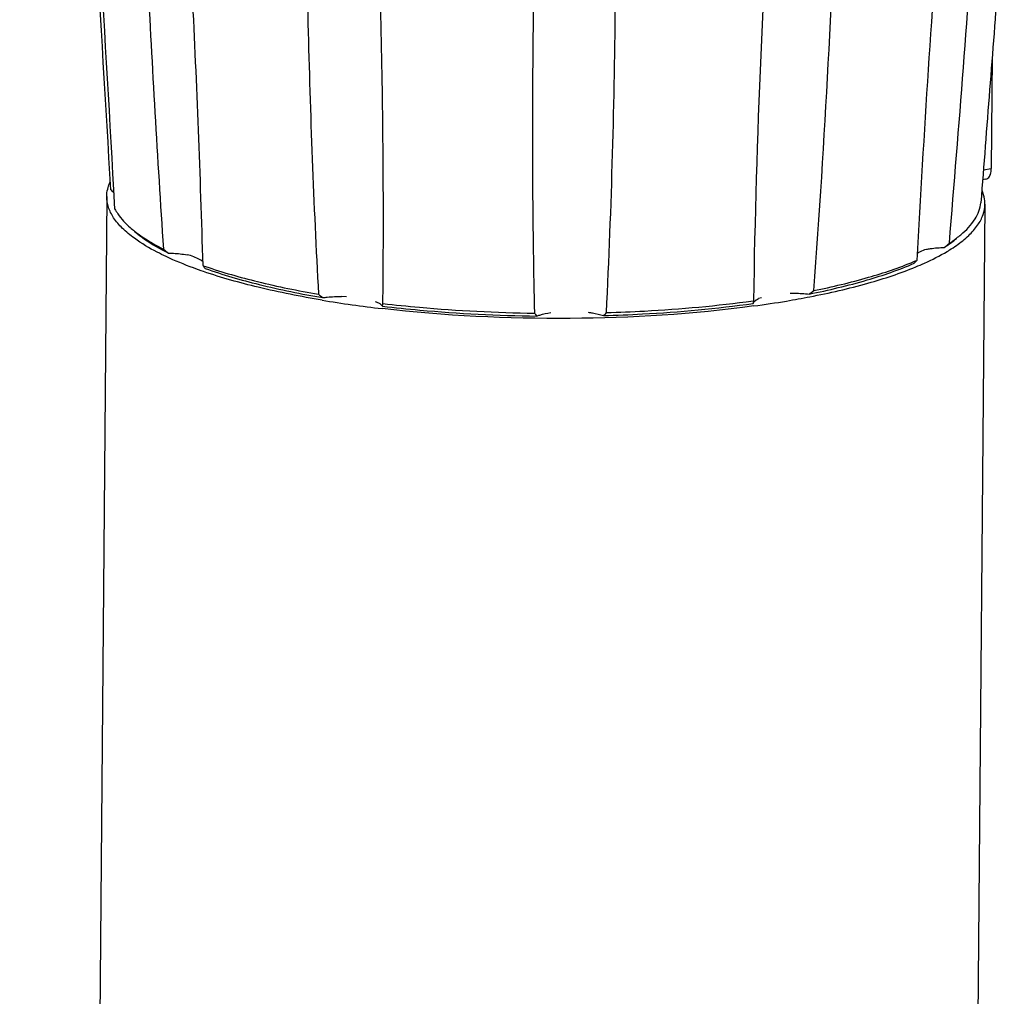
# Model space of a CAD drawing. Header units: millimetres. Extents: x 12 to 2508, y 25 to 1770.
# Tile 49 of 53: x 2230 to 2300, y 1438 to 1506. Entities that reach past the tile are written whole.
import ezdxf

# ---------------------------------------------------------------- set-up
doc = ezdxf.new("R2010")
doc.units = ezdxf.units.MM
for name, color, linetype in [('ARM2_ABL99', 7, 'Continuous'), ('FLANGE_J5_PBL105', 7, 'Continuous'), ('new_view_8_VBL72', 7, 'Continuous'), ('PIPE2_PBL100', 7, 'Continuous'), ('PLATE_PBL108', 7, 'Continuous')]:
    doc.layers.add(name, color=color, linetype=linetype)

# ---------------------------------------------------------------- blocks, each defined once
blk = doc.blocks.new('PIPE2_PBL100', base_point=(3125.898, 1822.67))
at = {"layer": 'PIPE2_PBL100', "color": 7}
for p, q in [((3096.029, 1958.252), (3093.77, 1694.657)), ((3158.026, 1957.721), (3155.768, 1694.126))]:
    blk.add_line(p, q, dxfattribs=at)
for centre, radius, start, end in [((3155.778, 1957.74), 2.249, 359.51668, 3.00904), ((3132.928, 2016.781), 66.833, 279.55731, 280.99629), ((3125.451, 2036.62), 86.857, 260.5793, 263.39884), ((3131.624, 2024.562), 74.723, 277.76134, 279.55294)]:
    blk.add_arc(centre, radius, start, end, dxfattribs=at)
for points, knots in [([(3096.096, 1958.784), (3096.129, 1958.915), (3096.187, 1959.088), (3096.262, 1959.253), (3096.282, 1959.295)], [0, 0, 0, 0, 0.743287, 1, 1, 1, 1]), ([(3097.984, 1955.302), (3097.683, 1955.521), (3097.146, 1955.963), (3096.51, 1956.702), (3096.116, 1957.465), (3096.027, 1957.999), (3096.029, 1958.252)], [0, 0, 0, 0, 0.304875, 0.566234, 0.793008, 1, 1, 1, 1]), ([(3158.023, 1957.858), (3158.02, 1957.927), (3157.992, 1958.206), (3157.913, 1958.48), (3157.832, 1958.676)], [0, 0, 0, 0, 0.244097, 1, 1, 1, 1]), ([(3156.011, 1954.797), (3156.317, 1955.012), (3156.864, 1955.445), (3157.516, 1956.175), (3157.925, 1956.934), (3158.024, 1957.468), (3158.026, 1957.721)], [0, 0, 0, 0, 0.305057, 0.566464, 0.793162, 1, 1, 1, 1]), ([(3100.222, 1954.01), (3100.008, 1954.11), (3099.236, 1954.492), (3098.49, 1954.933), (3097.984, 1955.302)], [0, 0, 0, 0, 0.273561, 1, 1, 1, 1]), ([(3155.362, 1954.378), (3155.419, 1954.412), (3155.639, 1954.546), (3155.854, 1954.688), (3156.011, 1954.797)], [0, 0, 0, 0, 0.258198, 1, 1, 1, 1]), ([(3102.867, 1952.952), (3102.628, 1953.034), (3101.733, 1953.352), (3100.852, 1953.713), (3100.222, 1954.01)], [0, 0, 0, 0, 0.266467, 1, 1, 1, 1]), ([(3153.143, 1953.285), (3153.348, 1953.37), (3154.106, 1953.696), (3154.845, 1954.069), (3155.362, 1954.378)], [0, 0, 0, 0, 0.269688, 1, 1, 1, 1]), ([(3145.676, 1951.175), (3147.052, 1951.443), (3149.578, 1952.022), (3152.045, 1952.831), (3153.143, 1953.285)], [0, 0, 0, 0, 0.541316, 1, 1, 1, 1]), ([(3111.234, 1950.934), (3109.722, 1951.187), (3106.903, 1951.744), (3104.133, 1952.518), (3102.867, 1952.952)], [0, 0, 0, 0, 0.534122, 1, 1, 1, 1]), ([(3141.715, 1950.524), (3137.424, 1949.937), (3128.649, 1949.405), (3119.872, 1949.827), (3115.466, 1950.338)], [0, 0, 0, 0, 0.494031, 1, 1, 1, 1])]:
    blk.add_open_spline(points, degree=3, knots=knots, dxfattribs=at)
blk.add_open_spline([(3096.029, 1958.252), (3096.03, 1958.431), (3096.054, 1958.61), (3096.096, 1958.784)], degree=3, dxfattribs=at)
blk = doc.blocks.new('FLANGE_J5_PBL105', base_point=(3124.641, 1973.302))
at = {"layer": 'FLANGE_J5_PBL105', "color": 7}
for p, q in [((3089.896, 2001.165), (3089.888, 2000.202)), ((3110.061, 1989.535), (3110.06, 1989.441)), ((3096.611, 1957.365), (3096.533, 1958.745)), ((3115.527, 1950.701), (3115.539, 1951.977)), ((3112.948, 1951.16), (3112.604, 1951.192)), ((3141.654, 1950.889), (3141.685, 1950.893)), ((3141.655, 1950.889), (3141.685, 1950.893)), ((3141.674, 1950.761), (3141.676, 1950.702)), ((3142.245, 1951.104), (3142.051, 1951.051))]:
    blk.add_line(p, q, dxfattribs=at)
at = {"layer": 'FLANGE_J5_PBL105', "color": 2}
for p, q in [((3097.671, 1993.962), (3097.704, 1993.95)), ((3097.746, 1993.977), (3097.779, 1993.965))]:
    blk.add_line(p, q, dxfattribs=at)
at = {"layer": 'FLANGE_J5_PBL105', "color": 7}
for centre, radius, start, end in [((3092.624, 2001.141), 2.728, 174.03591, 179.49762), ((3103.329, 2013.967), 19.786, 241.78861, 242.82532), ((3107.089, 2021.981), 28.64, 246.84543, 247.29811), ((-9650.763, 1203.715), 12769.425, 3.3897175, 3.5512901), ((-1445.798, 1701.265), 4549.623, 3.244314, 3.696128), ((3099.746, 1991.715), 1.187, 4.12024, 13.49092), ((2654.188, 1977.137), 477.775, 359.44159, 1.32001), ((3781.038, 1940.47), 639.438, 175.958787, 179.066041), ((2418.693, 2006.133), 729.294, 355.712585, 358.235902), ((4281.771, 1893.558), 1130.154, 175.579093, 176.947148), ((1555.415, 2089.109), 1605.713, 355.207403, 356.09664), ((2581.726, 1976.741), 550.231, 357.22012, 359.55641), ((3663.102, 1962.614), 537.026, 179.46743, 181.34401), ((3080.113, 1943.372), 22.333, 42.62557, 43.46799), ((3102.658, 1961.741), 7.548, 228.85459, 231.79278), ((3103.362, 1962.631), 8.682, 231.77612, 233.90199), ((3102.835, 1961.329), 7.354, 228.8429, 231.21717), ((3151.451, 1961.332), 7.559, 307.22467, 310.16178), ((3109.857, 2010.647), 72.016, 308.97317, 309.34423), ((3150.165, 1963.081), 9.73, 303.34437, 305.13377), ((3150.767, 1962.227), 8.685, 305.12862, 307.24168), ((3151.269, 1960.92), 7.362, 307.82262, 310.16686), ((3120.864, 1979.979), 32.876, 230.68016, 231.48249), ((3103.38, 1955.399), 1.788, 247.35676, 251.8559), ((3113.516, 1983.725), 32.176, 250.59431, 250.93309), ((3144.698, 1973.519), 21.531, 292.69807, 293.31833), ((3115.48, 1956.773), 7.045, 230.27277, 233.44045), ((3140.19, 1959.021), 9.383, 305.32742, 307.83994), ((3142.046, 1950.585), 0.396, 141.04094, 142.79829)]:
    blk.add_arc(centre, radius, start, end, dxfattribs=at)
at = {"layer": 'FLANGE_J5_PBL105', "color": 2}
for centre, radius, start, end in [((3107.24, 2021.397), 29.051, 247.12405, 247.29695), ((3128.583, 2104.133), 116.036, 271.6066, 273.87249)]:
    blk.add_arc(centre, radius, start, end, dxfattribs=at)
at = {"layer": 'FLANGE_J5_PBL105', "color": 7}
for points, knots in [([(3090.035, 2000.271), (3090.012, 2000.345), (3089.93, 2000.636), (3089.894, 2000.94), (3089.896, 2001.165)], [0, 0, 0, 0, 0.255691, 1, 1, 1, 1]), ([(3096.703, 1993.424), (3095.758, 1993.82), (3094.044, 1994.641), (3091.848, 1996.157), (3090.534, 1997.713), (3089.977, 1999.107), (3089.885, 1999.838), (3089.888, 2000.202)], [0, 0, 0, 0, 0.30303, 0.559935, 0.785034, 0.892394, 1, 1, 1, 1]), ([(3093.976, 1996.532), (3093.468, 1996.804), (3092.544, 1997.355), (3091.096, 1998.485), (3090.271, 1999.535), (3090.035, 2000.271)], [0, 0, 0, 0, 0.312706, 0.580756, 1, 1, 1, 1]), ([(3095.827, 1995.648), (3095.692, 1995.706), (3095.175, 1995.932), (3094.665, 1996.175), (3094.293, 1996.366)], [0, 0, 0, 0, 0.259803, 1, 1, 1, 1]), ([(3130.637, 1990.765), (3127.285, 1990.713), (3120.725, 1990.848), (3111.358, 1991.72), (3103.127, 1993.196), (3098.165, 1994.669), (3096.036, 1995.56)], [0, 0, 0, 0, 0.286369, 0.559958, 0.802812, 1, 1, 1, 1]), ([(3100.928, 1991.958), (3100.547, 1992.069), (3099.12, 1992.501), (3097.712, 1993.002), (3096.703, 1993.424)], [0, 0, 0, 0, 0.266125, 1, 1, 1, 1]), ([(3098.093, 1992.925), (3098.3, 1986.553), (3098.865, 1973.755), (3099.603, 1960.966), (3100.032, 1954.546)], [0, 0, 0, 0, 0.497685, 1, 1, 1, 1]), ([(3135.205, 1988.86), (3132.115, 1988.702), (3125.949, 1988.608), (3116.933, 1989.079), (3108.57, 1990.13), (3103.324, 1991.264), (3100.928, 1991.958)], [0, 0, 0, 0, 0.268695, 0.535044, 0.783402, 1, 1, 1, 1]), ([(3102.826, 1953.377), (3102.649, 1959.76), (3102.14, 1972.575), (3101.392, 1985.378), (3100.93, 1991.801)], [0, 0, 0, 0, 0.49791, 1, 1, 1, 1]), ([(3110.06, 1989.441), (3110.006, 1983.11), (3110.157, 1970.408), (3110.632, 1957.714), (3110.977, 1951.354)], [0, 0, 0, 0, 0.498501, 1, 1, 1, 1]), ([(3110.061, 1989.535), (3110.061, 1989.581), (3110.063, 1989.748), (3110.064, 1989.915), (3110.071, 1990.036)], [0, 0, 0, 0, 0.277516, 1, 1, 1, 1]), ([(3114.685, 1988.871), (3114.682, 1988.925), (3114.659, 1989.129), (3114.585, 1989.329), (3114.5, 1989.454)], [0, 0, 0, 0, 0.261672, 1, 1, 1, 1]), ([(3115.539, 1951.976), (3115.592, 1958.115), (3115.484, 1970.419), (3115.037, 1982.717), (3114.685, 1988.871)], [0, 0, 0, 0, 0.498964, 1, 1, 1, 1]), ([(3126.667, 1988.105), (3126.67, 1988.164), (3126.689, 1988.376), (3126.745, 1988.589), (3126.823, 1988.721)], [0, 0, 0, 0, 0.277272, 1, 1, 1, 1]), ([(3131.837, 1988.143), (3131.835, 1988.202), (3131.823, 1988.409), (3131.785, 1988.619), (3131.72, 1988.754)], [0, 0, 0, 0, 0.280979, 1, 1, 1, 1]), ([(3159.394, 1979.105), (3159.255, 1977.324), (3158.702, 1970.227), (3158.151, 1963.13), (3157.738, 1957.814)], [0, 0, 0, 0, 0.250952, 1, 1, 1, 1]), ([(3156.326, 1955.555), (3156.707, 1955.877), (3157.35, 1956.534), (3157.699, 1957.41), (3157.738, 1957.814)], [0, 0, 0, 0, 0.551777, 1, 1, 1, 1]), ([(3096.611, 1957.365), (3096.67, 1957.251), (3096.963, 1956.764), (3097.361, 1956.347), (3097.692, 1956.057)], [0, 0, 0, 0, 0.225945, 1, 1, 1, 1]), ([(3098.229, 1955.596), (3098.377, 1955.477), (3099.058, 1954.969), (3099.802, 1954.549), (3100.391, 1954.256)], [0, 0, 0, 0, 0.22499, 1, 1, 1, 1]), ([(3098.246, 1955.616), (3098.376, 1955.522), (3098.947, 1955.127), (3099.555, 1954.786), (3100.032, 1954.546)], [0, 0, 0, 0, 0.23039, 1, 1, 1, 1]), ([(3153.895, 1954.528), (3153.991, 1954.546), (3154.407, 1954.614), (3154.828, 1954.647), (3155.152, 1954.658)], [0, 0, 0, 0, 0.231467, 1, 1, 1, 1]), ([(3155.152, 1954.658), (3155.208, 1954.695), (3155.423, 1954.837), (3155.633, 1954.988), (3155.783, 1955.105)], [0, 0, 0, 0, 0.259023, 1, 1, 1, 1]), ([(3100.391, 1954.256), (3100.504, 1954.254), (3100.942, 1954.239), (3101.379, 1954.196), (3101.699, 1954.145)], [0, 0, 0, 0, 0.260097, 1, 1, 1, 1]), ([(3102.692, 1953.749), (3102.653, 1953.765), (3102.481, 1953.844), (3102.314, 1953.933), (3102.178, 1953.993)], [0, 0, 0, 0, 0.219593, 1, 1, 1, 1]), ([(3153.359, 1954.318), (3153.399, 1954.34), (3153.568, 1954.43), (3153.75, 1954.501), (3153.894, 1954.528)], [0, 0, 0, 0, 0.237235, 1, 1, 1, 1]), ([(3103.006, 1953.314), (3104.212, 1952.897), (3106.851, 1952.149), (3109.537, 1951.603), (3110.977, 1951.354)], [0, 0, 0, 0, 0.46634, 1, 1, 1, 1]), ([(3145.616, 1951.366), (3146.992, 1951.641), (3149.505, 1952.235), (3151.954, 1953.072), (3153.032, 1953.543)], [0, 0, 0, 0, 0.544059, 1, 1, 1, 1]), ([(3145.946, 1951.611), (3147.246, 1951.874), (3149.635, 1952.44), (3151.967, 1953.221), (3153.006, 1953.656)], [0, 0, 0, 0, 0.540714, 1, 1, 1, 1]), ([(3102.974, 1953.176), (3104.222, 1952.731), (3106.973, 1951.939), (3109.774, 1951.372), (3111.283, 1951.114)], [0, 0, 0, 0, 0.464059, 1, 1, 1, 1]), ([(3111.283, 1951.114), (3111.387, 1951.128), (3111.826, 1951.177), (3112.268, 1951.194), (3112.604, 1951.192)], [0, 0, 0, 0, 0.238084, 1, 1, 1, 1]), ([(3144.266, 1951.424), (3144.38, 1951.427), (3144.831, 1951.429), (3145.281, 1951.403), (3145.616, 1951.366)], [0, 0, 0, 0, 0.253739, 1, 1, 1, 1]), ([(3114.97, 1950.852), (3115.086, 1950.808), (3115.277, 1950.723), (3115.447, 1950.584), (3115.49, 1950.51)], [0, 0, 0, 0, 0.591242, 1, 1, 1, 1]), ([(3115.49, 1950.51), (3116.368, 1950.406), (3119.992, 1950.03), (3123.635, 1949.85), (3126.395, 1949.813)], [0, 0, 0, 0, 0.242472, 1, 1, 1, 1]), ([(3115.527, 1950.701), (3116.388, 1950.601), (3119.943, 1950.237), (3123.517, 1950.058), (3126.223, 1950.018)], [0, 0, 0, 0, 0.242722, 1, 1, 1, 1]), ([(3131.098, 1949.847), (3132.017, 1949.873), (3135.552, 1950.019), (3139.081, 1950.339), (3141.676, 1950.702)], [0, 0, 0, 0, 0.259637, 1, 1, 1, 1]), ([(3131.31, 1950.055), (3132.207, 1950.082), (3135.664, 1950.227), (3139.116, 1950.539), (3141.655, 1950.889)], [0, 0, 0, 0, 0.259331, 1, 1, 1, 1]), ([(3141.857, 1950.941), (3141.871, 1950.951), (3141.933, 1950.992), (3141.999, 1951.027), (3142.051, 1951.051)], [0, 0, 0, 0, 0.228179, 1, 1, 1, 1]), ([(3126.395, 1949.813), (3126.461, 1949.84), (3126.778, 1949.954), (3127.111, 1950.02), (3127.374, 1950.06)], [0, 0, 0, 0, 0.211484, 1, 1, 1, 1]), ([(3130.019, 1950.079), (3130.121, 1950.066), (3130.485, 1950.012), (3130.847, 1949.933), (3131.098, 1949.847)], [0, 0, 0, 0, 0.278836, 1, 1, 1, 1])]:
    blk.add_open_spline(points, degree=3, knots=knots, dxfattribs=at)
at = {"layer": 'FLANGE_J5_PBL105', "color": 2}
for points, knots in [([(3089.888, 2000.202), (3089.884, 1999.7), (3090.215, 1998.576), (3091.496, 1997.128), (3093.458, 1995.772), (3095.049, 1995.009), (3095.947, 1994.631)], [0, 0, 0, 0, 0.1747, 0.388231, 0.661163, 1, 1, 1, 1]), ([(3096.027, 1994.597), (3096.158, 1994.542), (3096.702, 1994.319), (3097.252, 1994.112), (3097.671, 1993.962)], [0, 0, 0, 0, 0.241822, 1, 1, 1, 1]), ([(3097.704, 1993.95), (3097.872, 1993.89), (3098.571, 1993.646), (3099.276, 1993.422), (3099.813, 1993.261)], [0, 0, 0, 0, 0.241848, 1, 1, 1, 1]), ([(3099.813, 1993.261), (3102.087, 1992.579), (3107.088, 1991.445), (3115.101, 1990.342), (3123.829, 1989.767), (3129.831, 1989.758), (3132.861, 1989.854)], [0, 0, 0, 0, 0.213596, 0.460323, 0.727272, 1, 1, 1, 1]), ([(3110.061, 1989.535), (3108.403, 1989.818), (3105.324, 1990.442), (3102.302, 1991.312), (3100.93, 1991.801)], [0, 0, 0, 0, 0.535938, 1, 1, 1, 1]), ([(3126.667, 1988.105), (3125.643, 1988.119), (3121.642, 1988.223), (3117.644, 1988.521), (3114.685, 1988.871)], [0, 0, 0, 0, 0.25562, 1, 1, 1, 1])]:
    blk.add_open_spline(points, degree=3, knots=knots, dxfattribs=at)
at = {"layer": 'FLANGE_J5_PBL105', "color": 7}
for points in [[(3126.667, 1988.105), (3126.325, 1981.278), (3126.157, 1974.441), (3126.099, 1967.605)], [(3102.178, 1953.993), (3102.025, 1954.061), (3101.864, 1954.118), (3101.699, 1954.145)], [(3153.248, 1954.254), (3153.285, 1954.276), (3153.322, 1954.297), (3153.359, 1954.318)], [(3102.974, 1953.176), (3102.927, 1953.245), (3102.877, 1953.311), (3102.826, 1953.377)], [(3153.221, 1953.747), (3153.156, 1953.68), (3153.093, 1953.612), (3153.032, 1953.543)], [(3115.49, 1950.51), (3115.51, 1950.572), (3115.522, 1950.636), (3115.527, 1950.701)], [(3141.685, 1950.893), (3141.678, 1950.85), (3141.674, 1950.806), (3141.674, 1950.761)], [(3141.676, 1950.702), (3141.683, 1950.746), (3141.704, 1950.788), (3141.731, 1950.824)], [(3141.739, 1950.833), (3141.772, 1950.875), (3141.814, 1950.91), (3141.857, 1950.941)], [(3126.223, 1950.018), (3126.275, 1949.945), (3126.333, 1949.877), (3126.395, 1949.813)], [(3131.098, 1949.847), (3131.173, 1949.912), (3131.243, 1949.982), (3131.31, 1950.055)]]:
    blk.add_open_spline(points, degree=3, dxfattribs=at)
blk = doc.blocks.new('PLATE_PBL108', base_point=(3158.201, 1963.774))
at = {"layer": 'PLATE_PBL108', "color": 7}
for p, q in [((3158.539, 1968.12), (3158.471, 1960.223)), ((3158.089, 1959.467), (3157.864, 1959.429))]:
    blk.add_line(p, q, dxfattribs=at)
at = {"layer": 'PLATE_PBL108', "color": 2}
blk.add_line((3157.918, 1960.13), (3158.471, 1960.223), dxfattribs=at)
at = {"layer": 'PLATE_PBL108', "color": 7}
blk.add_open_spline([(3158.089, 1959.467), (3158.145, 1959.476), (3158.297, 1959.558), (3158.44, 1959.841), (3158.47, 1960.085), (3158.471, 1960.223)], degree=3, knots=[0, 0, 0, 0, 0.187754, 0.54126, 1, 1, 1, 1], dxfattribs=at)
blk = doc.blocks.new('ARM2_ABL99', base_point=(3124.577, 1829.92))
at = {"layer": 'FLANGE_J5_PBL105'}
blk.add_blockref('FLANGE_J5_PBL105', (3124.641, 1973.302), dxfattribs=at)
at = {"layer": 'PIPE2_PBL100'}
blk.add_blockref('PIPE2_PBL100', (3125.898, 1822.67), dxfattribs=at)
at = {"layer": 'PLATE_PBL108'}
blk.add_blockref('PLATE_PBL108', (3158.201, 1963.774), dxfattribs=at)
blk = doc.blocks.new('NEW_VIEW_8_VBL72', base_point=(3094.865, 1579.719))
at = {"layer": 'ARM2_ABL99'}
blk.add_blockref('ARM2_ABL99', (3124.577, 1829.92), dxfattribs=at)

msp = doc.modelspace()

# ---------------------------------------------------------------- block references
at = {"layer": 'new_view_8_VBL72'}
msp.add_blockref('NEW_VIEW_8_VBL72', (2235.107, 1115.455), dxfattribs=at)

doc.saveas('drawing.dxf')
